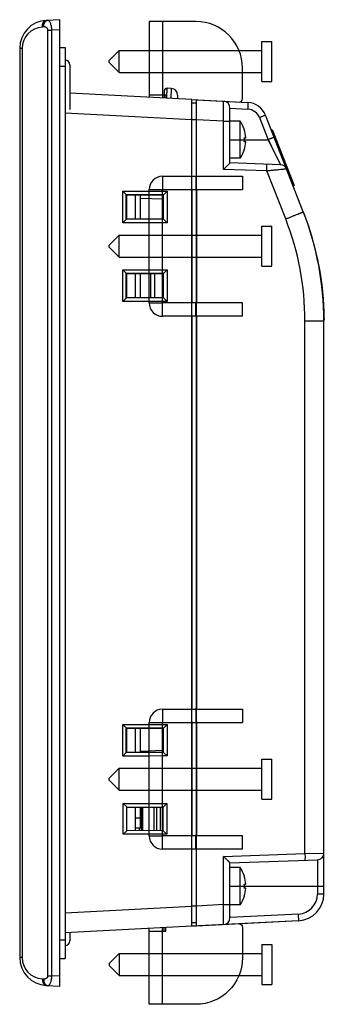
# Model space of a CAD drawing. Header units: millimetres. Extents: x 0 to 1189, y 0 to 841.
# Tile 12 of 22: x 641 to 687, y 370 to 518. Entities that reach past the tile are written whole.
import ezdxf

# ---------------------------------------------------------------- set-up
doc = ezdxf.new("R2010")
doc.units = ezdxf.units.MM
doc.header["$LTSCALE"] = 65.395
doc.layers.get('0').update_dxf_attribs({"linetype": 'CONTINUOUS'})
for name, color, linetype in [('CLAMP-RX-SHAPE', 7, 'CONTINUOUS'), ('CONNECTOR_GUIDE-RW07-SHAPE', 7, 'CONTINUOUS'), ('EMI_GASKET_CONNECTOR-SHAPE', 7, 'CONTINUOUS'), ('FRONT_CASE-RW07-SHAPE', 7, 'CONTINUOUS'), ('ISO7045-M3X8-4_8-SHAPE', 7, 'CONTINUOUS'), ('LCD-070JIE2757-SHAPE', 7, 'CONTINUOUS'), ('LCD_-HD070IE1029-A2_INOON-SHAPE', 7, 'CONTINUOUS'), ('LCD_BRACKET-RW07-SHAPE', 7, 'CONTINUOUS'), ('REAR_CASE-RW07-SHAPE', 7, 'CONTINUOUS'), ('SD_COVER_RX_WIDE-SHAPE', 7, 'CONTINUOUS'), ('SEAL_GASKET_RW07-SHAPE', 7, 'CONTINUOUS')]:
    doc.layers.add(name, color=color, linetype=linetype)

# ---------------------------------------------------------------- blocks, each defined once
blk = doc.blocks.new('EWRWER')
at = {"color": 3}
for p, q in [((458.67, 379.72), (460.17, 379.72)), ((437.27, 378.37), (435.77, 376.87)), ((437.27, 378.37), (458.67, 378.37)), ((435.77, 376.57), (437.27, 375.07)), ((437.27, 375.07), (458.67, 375.07)), ((458.67, 373.72), (460.17, 373.72))]:
    blk.add_line(p, q, dxfattribs=at)
at = {"layer": 'CLAMP-RX-SHAPE', "color": 3, "linetype": 'Continuous'}
for p, q in [((441.77, 382.72), (441.77, 371.35)), ((448.77, 382.72), (441.77, 382.72)), ((443.77, 382.72), (443.77, 371.72)), ((458.67, 373.72), (458.67, 379.72)), ((458.67, 373.72), (458.67, 379.72)), ((460.17, 373.72), (460.17, 379.72)), ((460.17, 373.72), (460.17, 379.72)), ((437.27, 375.07), (437.27, 378.37)), ((437.27, 375.07), (437.27, 378.37)), ((435.77, 376.57), (435.77, 376.87)), ((435.77, 376.57), (435.77, 376.87)), ((455.77, 371.14), (455.77, 375.72)), ((441.77, 371.72), (444.27, 371.72)), ((443.77, 371.72), (443.77, 371.24)), ((444.27, 371.72), (444.27, 371.22))]:
    blk.add_line(p, q, dxfattribs=at)
for centre, radius, start, end in [((448.77, 375.72), 7, 0, 90), ((455.27, 371.14), 0.5, 267, 360)]:
    blk.add_arc(centre, radius, start, end, dxfattribs=at)
at = {"layer": 'SD_COVER_RX_WIDE-SHAPE', "color": 3, "linetype": 'Continuous'}
blk.add_line((444.03, 371.72), (444.03, 371.23), dxfattribs=at)
blk = doc.blocks.new('DFSFD')
at = {"color": 3}
for p, q in [((458.67, 414.71), (460.17, 414.71)), ((437.27, 413.36), (435.77, 411.86)), ((437.27, 413.36), (458.67, 413.36)), ((435.77, 411.56), (437.27, 410.06)), ((437.27, 410.06), (458.67, 410.06)), ((458.67, 408.71), (460.17, 408.71))]:
    blk.add_line(p, q, dxfattribs=at)
at = {"layer": 'CLAMP-RX-SHAPE', "color": 3, "linetype": 'Continuous'}
for p, q in [((458.67, 408.71), (458.67, 414.71)), ((458.67, 408.71), (458.67, 414.71)), ((460.17, 408.71), (460.17, 414.71)), ((460.17, 408.71), (460.17, 414.71)), ((437.27, 410.06), (437.27, 413.36)), ((437.27, 410.06), (437.27, 413.36)), ((435.77, 411.56), (435.77, 411.86)), ((435.77, 411.56), (435.77, 411.86))]:
    blk.add_line(p, q, dxfattribs=at)
blk = doc.blocks.new('EREWRE')
at = {"layer": 'CLAMP-RX-SHAPE', "color": 3, "linetype": 'Continuous'}
for p, q in [((443.77, 359.5), (443.77, 357.5)), ((443.77, 359.5), (455.77, 359.5)), ((455.77, 359.5), (455.77, 357.5)), ((441.77, 340.5), (441.77, 357.5)), ((441.77, 357.5), (443.77, 357.5)), ((443.77, 340.5), (443.77, 357.5)), ((443.77, 357.5), (455.77, 357.5)), ((441.77, 340.5), (443.77, 340.5)), ((443.77, 338.5), (443.77, 340.5)), ((455.77, 340.5), (443.77, 340.5)), ((455.77, 338.5), (455.77, 340.5)), ((455.77, 338.5), (443.77, 338.5))]:
    blk.add_line(p, q, dxfattribs=at)
for centre, start, end in [((443.77, 357.5), 90, 180), ((443.77, 340.5), 180, 270)]:
    blk.add_arc(centre, 2, start, end, dxfattribs=at)

msp = doc.modelspace()

# ---------------------------------------------------------------- linework, layer by layer
at = {"layer": 'CLAMP-RX-SHAPE', "color": 7, "linetype": 'Continuous'}
for p, q in [((667.032, 505.715), (667.732, 505.679)), ((667.632, 494.201), (667.632, 492.201)), ((662.632, 490.901), (662.732, 490.901)), ((662.732, 488.301), (662.632, 488.301)), ((662.732, 479.101), (662.632, 479.101)), ((662.632, 476.501), (662.732, 476.501)), ((667.632, 473.201), (667.632, 475.201)), ((667.632, 414.401), (667.632, 412.401)), ((662.632, 411.101), (662.732, 411.101)), ((662.732, 408.501), (662.632, 408.501)), ((662.704, 399.301), (662.632, 399.301)), ((662.632, 396.701), (662.704, 396.701)), ((667.632, 393.401), (667.632, 395.401)), ((667.732, 381.723), (667.032, 381.686))]:
    msp.add_line(p, q, dxfattribs=at)
at = {"layer": 'CONNECTOR_GUIDE-RW07-SHAPE', "color": 7, "linetype": 'Continuous'}
for p, q in [((661.332, 399.571), (661.332, 396.03)), ((661.732, 399.571), (661.732, 396.03))]:
    msp.add_line(p, q, dxfattribs=at)
at = {"layer": 'EMI_GASKET_CONNECTOR-SHAPE', "color": 7, "linetype": 'Continuous'}
msp.add_line((661.432, 479.601), (661.432, 476.001), dxfattribs=at)
at = {"layer": 'FRONT_CASE-RW07-SHAPE', "color": 7, "linetype": 'Continuous'}
for p, q in [((647.232, 517.701), (645.212, 517.595)), ((647.232, 517.701), (645.212, 517.595)), ((647.232, 372.701), (647.232, 517.701)), ((647.232, 372.701), (647.232, 517.701)), ((644.829, 516.607), (644.625, 516.596)), ((644.829, 516.607), (644.625, 516.596)), ((645.47, 374.26), (645.47, 516.141)), ((645.47, 516.141), (646.057, 516.141)), ((645.47, 374.26), (645.47, 516.141)), ((645.47, 516.141), (646.057, 516.141)), ((647.232, 516.203), (646.057, 516.141)), ((647.232, 516.203), (646.057, 516.141)), ((646.057, 374.26), (646.057, 516.141)), ((646.057, 374.26), (646.057, 516.141)), ((641.232, 513.401), (641.232, 377.001)), ((641.592, 513.401), (641.232, 513.401)), ((641.232, 513.401), (641.232, 377.001)), ((641.592, 513.401), (641.232, 513.401)), ((641.592, 513.401), (641.592, 377.001)), ((641.592, 513.401), (641.592, 377.001)), ((667.032, 505.715), (648.732, 506.674)), ((667.032, 505.715), (648.732, 506.674)), ((667.032, 494.201), (667.032, 505.715)), ((667.032, 381.686), (667.032, 505.715)), ((667.732, 505.179), (667.032, 505.185)), ((667.732, 505.179), (667.032, 505.185)), ((648.032, 503.715), (667.032, 502.719)), ((648.032, 503.715), (667.032, 502.719)), ((667.732, 502.683), (667.032, 502.683)), ((667.732, 502.683), (667.032, 502.683)), ((656.689, 487.23), (656.689, 491.971)), ((657.197, 491.463), (656.689, 491.971)), ((656.689, 491.971), (660.632, 491.967)), ((656.689, 487.23), (656.689, 491.971)), ((657.197, 491.463), (656.689, 491.971)), ((656.689, 491.971), (663.324, 491.965)), ((662.632, 491.966), (663.324, 491.965)), ((662.788, 491.429), (663.324, 491.965)), ((662.788, 491.429), (663.324, 491.965)), ((663.324, 491.965), (663.324, 487.236)), ((663.324, 491.965), (663.324, 487.236)), ((667.032, 492.201), (667.032, 475.201)), ((657.197, 487.738), (657.197, 491.463)), ((657.198, 491.435), (657.197, 491.463)), ((657.197, 487.738), (657.197, 491.463)), ((657.198, 491.435), (657.197, 491.463)), ((657.232, 491.401), (657.198, 491.435)), ((657.198, 491.435), (660.632, 491.431)), ((657.232, 491.401), (657.198, 491.435)), ((657.198, 491.435), (662.788, 491.429)), ((657.232, 491.401), (657.232, 487.801)), ((660.632, 491.401), (657.232, 491.401)), ((657.232, 491.401), (657.232, 487.801)), ((662.732, 491.401), (657.232, 491.401)), ((658.532, 491.401), (658.532, 487.801)), ((662.632, 491.429), (662.788, 491.429)), ((662.732, 491.401), (662.632, 491.401)), ((662.732, 491.401), (662.76, 491.429)), ((662.732, 491.401), (662.76, 491.429)), ((662.732, 487.801), (662.732, 491.401)), ((662.732, 487.801), (662.732, 491.401)), ((662.76, 491.429), (662.76, 487.772)), ((662.76, 491.429), (662.788, 491.429)), ((662.76, 491.429), (662.76, 487.772)), ((662.76, 491.429), (662.788, 491.429)), ((657.197, 487.738), (656.689, 487.23)), ((657.197, 487.738), (656.689, 487.23)), ((657.197, 487.738), (657.198, 487.767)), ((657.197, 487.738), (657.198, 487.767)), ((657.232, 487.801), (657.198, 487.767)), ((657.232, 487.801), (657.198, 487.767)), ((662.788, 487.772), (657.198, 487.767)), ((660.632, 487.77), (657.198, 487.767)), ((657.232, 487.801), (660.632, 487.801)), ((657.232, 487.801), (662.732, 487.801)), ((662.632, 487.801), (662.732, 487.801)), ((662.788, 487.772), (662.632, 487.772)), ((662.732, 487.801), (662.76, 487.772)), ((662.732, 487.801), (662.76, 487.772)), ((662.788, 487.772), (662.76, 487.772)), ((662.788, 487.772), (662.76, 487.772)), ((662.788, 487.772), (663.324, 487.236)), ((662.788, 487.772), (663.324, 487.236)), ((663.324, 487.236), (656.689, 487.23)), ((660.632, 487.234), (656.689, 487.23)), ((663.324, 487.236), (662.632, 487.236)), ((656.689, 475.43), (656.689, 480.171)), ((657.197, 479.663), (656.689, 480.171)), ((656.689, 480.171), (660.632, 480.167)), ((656.689, 475.43), (656.689, 480.171)), ((657.197, 479.663), (656.689, 480.171)), ((656.689, 480.171), (663.324, 480.165)), ((662.632, 480.166), (663.324, 480.165)), ((662.788, 479.629), (663.324, 480.165)), ((662.788, 479.629), (663.324, 480.165)), ((663.324, 480.165), (663.324, 475.436)), ((663.324, 480.165), (663.324, 475.436)), ((657.197, 475.938), (657.197, 479.663)), ((657.198, 479.635), (657.197, 479.663)), ((657.197, 475.938), (657.197, 479.663)), ((657.198, 479.635), (657.197, 479.663)), ((657.232, 479.601), (657.198, 479.635)), ((657.198, 479.635), (660.632, 479.631)), ((657.232, 479.601), (657.198, 479.635)), ((657.198, 479.635), (662.788, 479.629)), ((657.232, 479.601), (657.232, 476.001)), ((660.632, 479.601), (657.232, 479.601)), ((657.232, 479.601), (657.232, 476.001)), ((662.732, 479.601), (657.232, 479.601)), ((658.532, 479.601), (658.532, 476.001)), ((662.632, 479.629), (662.788, 479.629)), ((662.732, 479.601), (662.632, 479.601)), ((662.732, 479.601), (662.76, 479.629)), ((662.732, 479.601), (662.76, 479.629)), ((662.732, 476.001), (662.732, 479.601)), ((662.732, 476.001), (662.732, 479.601)), ((662.76, 479.629), (662.76, 475.972)), ((662.76, 479.629), (662.788, 479.629)), ((662.76, 479.629), (662.76, 475.972)), ((662.76, 479.629), (662.788, 479.629)), ((657.197, 475.938), (656.689, 475.43)), ((657.197, 475.938), (656.689, 475.43)), ((657.197, 475.938), (657.198, 475.967)), ((657.197, 475.938), (657.198, 475.967)), ((657.232, 476.001), (657.198, 475.967)), ((657.232, 476.001), (657.198, 475.967)), ((662.788, 475.972), (657.198, 475.967)), ((660.632, 475.97), (657.198, 475.967)), ((657.232, 476.001), (660.632, 476.001)), ((657.232, 476.001), (662.732, 476.001)), ((662.632, 476.001), (662.732, 476.001)), ((662.788, 475.972), (662.632, 475.972)), ((662.732, 476.001), (662.76, 475.972)), ((662.732, 476.001), (662.76, 475.972)), ((662.788, 475.972), (662.76, 475.972)), ((662.788, 475.972), (662.76, 475.972)), ((662.788, 475.972), (663.324, 475.436)), ((662.788, 475.972), (663.324, 475.436)), ((663.324, 475.436), (656.689, 475.43)), ((660.632, 475.434), (656.689, 475.43)), ((663.324, 475.436), (662.632, 475.436)), ((667.032, 473.201), (667.032, 414.401)), ((667.032, 412.401), (667.032, 395.401)), ((656.689, 407.23), (656.689, 411.971)), ((657.197, 411.463), (656.689, 411.971)), ((656.689, 411.971), (660.632, 411.967)), ((656.689, 407.23), (656.689, 411.971)), ((657.197, 411.463), (656.689, 411.971)), ((656.689, 411.971), (663.324, 411.965)), ((657.198, 411.435), (657.197, 411.463)), ((657.197, 407.738), (657.197, 411.463)), ((657.198, 411.435), (657.197, 411.463)), ((657.197, 407.738), (657.197, 411.463)), ((657.232, 411.401), (657.198, 411.435)), ((657.198, 411.435), (660.632, 411.431)), ((657.232, 411.401), (657.198, 411.435)), ((657.198, 411.435), (662.788, 411.429)), ((657.232, 411.401), (657.232, 407.801)), ((660.632, 411.401), (657.232, 411.401)), ((657.232, 411.401), (657.232, 407.801)), ((662.732, 411.401), (657.232, 411.401)), ((658.532, 411.401), (658.532, 407.801)), ((658.532, 411.401), (658.532, 407.801)), ((662.632, 411.966), (663.324, 411.965)), ((662.632, 411.429), (662.788, 411.429)), ((662.732, 411.401), (662.632, 411.401)), ((662.732, 411.401), (662.76, 411.429)), ((662.732, 411.401), (662.76, 411.429)), ((662.732, 407.801), (662.732, 411.401)), ((662.732, 407.801), (662.732, 411.401)), ((662.76, 411.429), (662.76, 407.772)), ((662.76, 411.429), (662.788, 411.429)), ((662.76, 411.429), (662.76, 407.772)), ((662.76, 411.429), (662.788, 411.429)), ((662.788, 411.429), (663.324, 411.965)), ((662.788, 411.429), (663.324, 411.965)), ((663.324, 411.965), (663.324, 407.236)), ((663.324, 411.965), (663.324, 407.236)), ((657.197, 407.738), (656.689, 407.23)), ((657.197, 407.738), (656.689, 407.23)), ((657.197, 407.738), (657.198, 407.767)), ((657.197, 407.738), (657.198, 407.767)), ((657.232, 407.801), (657.198, 407.767)), ((657.232, 407.801), (657.198, 407.767)), ((662.788, 407.772), (657.198, 407.767)), ((660.632, 407.77), (657.198, 407.767)), ((657.232, 407.801), (660.632, 407.801)), ((657.232, 407.801), (662.732, 407.801)), ((662.632, 407.801), (662.732, 407.801)), ((662.788, 407.772), (662.632, 407.772)), ((662.732, 407.801), (662.76, 407.772)), ((662.732, 407.801), (662.76, 407.772)), ((662.788, 407.772), (662.76, 407.772)), ((662.788, 407.772), (662.76, 407.772)), ((662.788, 407.772), (663.324, 407.236)), ((662.788, 407.772), (663.324, 407.236)), ((663.324, 407.236), (656.689, 407.23)), ((660.632, 407.234), (656.689, 407.23)), ((663.324, 407.236), (662.632, 407.236)), ((656.758, 400.103), (663.268, 400.109)), ((656.758, 400.103), (660.632, 400.106)), ((657.266, 399.595), (656.758, 400.103)), ((656.758, 395.499), (656.758, 400.103)), ((657.266, 399.595), (656.758, 400.103)), ((656.758, 395.499), (656.758, 400.103)), ((657.265, 399.567), (662.731, 399.572)), ((657.265, 399.567), (660.632, 399.57)), ((657.266, 396.007), (657.266, 399.595)), ((657.266, 396.007), (657.266, 399.595)), ((658.532, 399.568), (658.532, 396.033)), ((658.532, 399.568), (658.532, 396.033)), ((662.632, 400.108), (663.268, 400.109)), ((662.632, 399.572), (662.731, 399.572)), ((662.704, 399.573), (662.704, 396.028)), ((662.704, 399.573), (662.704, 396.028)), ((662.731, 399.572), (663.268, 400.109)), ((662.731, 399.572), (663.268, 400.109)), ((663.268, 400.109), (663.268, 395.492)), ((663.268, 400.109), (663.268, 395.492)), ((657.266, 396.007), (656.758, 395.499)), ((657.266, 396.007), (656.758, 395.499)), ((660.632, 396.031), (657.265, 396.034)), ((662.731, 396.029), (657.265, 396.034)), ((662.731, 396.029), (662.632, 396.029)), ((662.731, 396.029), (663.268, 395.492)), ((662.731, 396.029), (663.268, 395.492)), ((660.632, 395.495), (656.758, 395.499)), ((663.268, 395.492), (656.758, 395.499)), ((663.268, 395.492), (662.632, 395.493)), ((667.032, 381.686), (667.032, 393.401)), ((648.032, 383.686), (667.032, 384.682)), ((648.032, 383.686), (667.032, 384.682)), ((667.732, 384.718), (667.032, 384.718)), ((667.732, 384.718), (667.032, 384.718)), ((667.032, 381.686), (648.032, 380.69)), ((667.032, 381.686), (648.032, 380.69)), ((667.732, 382.223), (667.032, 382.216)), ((667.732, 382.223), (667.032, 382.216)), ((641.592, 377.001), (641.232, 377.001)), ((641.592, 377.001), (641.232, 377.001)), ((644.625, 373.805), (644.829, 373.794)), ((644.625, 373.805), (644.829, 373.794)), ((645.47, 374.26), (646.057, 374.26)), ((645.47, 374.26), (646.057, 374.26)), ((647.232, 374.199), (646.057, 374.26)), ((647.232, 374.199), (646.057, 374.26)), ((645.212, 372.806), (647.232, 372.701)), ((645.212, 372.806), (647.232, 372.701))]:
    msp.add_line(p, q, dxfattribs=at)
for centre, radius, start, end in [((645.432, 513.401), 4.2, 93, 180), ((645.432, 513.401), 4.2, 93, 180), ((644.792, 513.401), 3.2, 92.99993, 180.00007), ((644.792, 513.401), 3.2, 92.99993, 180.00007), ((645.432, 377.001), 4.2, 180, 267), ((645.432, 377.001), 4.2, 180, 267), ((644.792, 377.001), 3.2, 179.99983, 267.00017), ((644.792, 377.001), 3.2, 179.99983, 267.00017)]:
    msp.add_arc(centre, radius, start, end, dxfattribs=at)
for points, knots in [([(644.625, 516.596), (644.621, 516.722), (644.642, 516.963), (644.759, 517.284), (644.95, 517.52), (645.129, 517.59), (645.212, 517.595)], [0, 0, 0, 0, 0.2983266, 0.5701306, 0.8015102, 1, 1, 1, 1]), ([(644.829, 516.607), (644.824, 516.772), (644.86, 517.08), (645.009, 517.362), (645.11, 517.461)], [0, 0, 0, 0, 0.5393753, 1, 1, 1, 1]), ([(645.11, 517.461), (645.153, 517.503), (645.247, 517.572), (645.361, 517.603), (645.416, 517.605)], [0, 0, 0, 0, 0.5202697, 1, 1, 1, 1]), ([(646.057, 516.141), (646.05, 516.34), (646.018, 516.628), (645.929, 516.984), (645.847, 517.204), (645.753, 517.38), (645.649, 517.51), (645.537, 517.59), (645.454, 517.607), (645.416, 517.605)], [0, 0, 0, 0, 0.3496711, 0.5065499, 0.6445334, 0.7612391, 0.8566833, 0.9338214, 1, 1, 1, 1]), ([(646.057, 516.141), (646.05, 516.34), (646.018, 516.628), (645.929, 516.984), (645.847, 517.204), (645.753, 517.38), (645.649, 517.51), (645.537, 517.59), (645.454, 517.607), (645.416, 517.605)], [0, 0, 0, 0, 0.3496711, 0.5065499, 0.6445334, 0.7612391, 0.8566833, 0.9338214, 1, 1, 1, 1]), ([(645.47, 516.141), (645.47, 516.224), (645.414, 516.384), (645.234, 516.53), (645.034, 516.601), (644.896, 516.61), (644.829, 516.607)], [0, 0, 0, 0, 0.2831123, 0.5349372, 0.7701088, 1, 1, 1, 1]), ([(645.47, 516.141), (645.47, 516.224), (645.414, 516.384), (645.234, 516.53), (645.034, 516.601), (644.896, 516.61), (644.829, 516.607)], [0, 0, 0, 0, 0.2831123, 0.5349372, 0.7701088, 1, 1, 1, 1]), ([(644.625, 373.805), (644.621, 373.68), (644.642, 373.438), (644.759, 373.117), (644.95, 372.882), (645.129, 372.811), (645.212, 372.806)], [0, 0, 0, 0, 0.2983266, 0.5701306, 0.8015102, 1, 1, 1, 1]), ([(644.625, 373.805), (644.621, 373.68), (644.642, 373.438), (644.759, 373.117), (644.95, 372.882), (645.129, 372.811), (645.212, 372.806)], [0, 0, 0, 0, 0.2983266, 0.5701306, 0.8015102, 1, 1, 1, 1]), ([(644.829, 373.794), (644.824, 373.63), (644.86, 373.321), (645.009, 373.039), (645.11, 372.94)], [0, 0, 0, 0, 0.5393755, 1, 1, 1, 1]), ([(644.829, 373.794), (644.824, 373.63), (644.86, 373.321), (645.009, 373.039), (645.11, 372.94)], [0, 0, 0, 0, 0.5393755, 1, 1, 1, 1]), ([(644.829, 373.794), (644.896, 373.791), (645.034, 373.8), (645.234, 373.871), (645.414, 374.018), (645.47, 374.177), (645.47, 374.26)], [0, 0, 0, 0, 0.2300795, 0.4653923, 0.7172107, 1, 1, 1, 1]), ([(644.829, 373.794), (644.896, 373.791), (645.034, 373.8), (645.234, 373.871), (645.414, 374.018), (645.47, 374.177), (645.47, 374.26)], [0, 0, 0, 0, 0.2300795, 0.4653923, 0.7172107, 1, 1, 1, 1]), ([(645.416, 372.796), (645.454, 372.794), (645.537, 372.811), (645.649, 372.892), (645.753, 373.021), (645.889, 373.277), (646.009, 373.696), (646.05, 374.061), (646.057, 374.26)], [0, 0, 0, 0, 0.0662485, 0.1434605, 0.238992, 0.3557771, 0.6502856, 1, 1, 1, 1]), ([(645.416, 372.796), (645.454, 372.794), (645.537, 372.811), (645.649, 372.892), (645.753, 373.021), (645.889, 373.277), (646.009, 373.696), (646.05, 374.061), (646.057, 374.26)], [0, 0, 0, 0, 0.0662485, 0.1434605, 0.238992, 0.3557771, 0.6502856, 1, 1, 1, 1]), ([(645.11, 372.94), (645.153, 372.899), (645.247, 372.829), (645.361, 372.799), (645.416, 372.796)], [0, 0, 0, 0, 0.5202695, 1, 1, 1, 1]), ([(645.11, 372.94), (645.153, 372.899), (645.247, 372.829), (645.361, 372.799), (645.416, 372.796)], [0, 0, 0, 0, 0.5202695, 1, 1, 1, 1])]:
    msp.add_open_spline(points, degree=3, knots=knots, dxfattribs=at)
at = {"layer": 'ISO7045-M3X8-4_8-SHAPE', "color": 7, "linetype": 'Continuous'}
for p, q in [((672.732, 502.501), (672.732, 502.423)), ((674.283, 502.501), (672.732, 502.501)), ((674.283, 496.901), (674.283, 502.501)), ((674.901, 501.201), (674.91, 501.201)), ((674.901, 500.001), (675.123, 500.001)), ((675.123, 499.401), (674.901, 499.401)), ((674.91, 498.201), (674.901, 498.201)), ((674.283, 496.901), (672.732, 496.901)), ((674.283, 390.501), (672.732, 390.501)), ((674.283, 384.901), (674.283, 390.501)), ((674.901, 389.201), (674.91, 389.201)), ((674.901, 388.001), (675.123, 388.001)), ((675.123, 387.401), (674.901, 387.401)), ((674.91, 386.201), (674.901, 386.201)), ((672.732, 384.901), (672.732, 384.978)), ((674.283, 384.901), (672.732, 384.901))]:
    msp.add_line(p, q, dxfattribs=at)
for centre, radius, start, end in [((670.141, 499.701), 5, 17.4576, 34.0558), ((670.141, 499.701), 4.991, 3.44603, 17.49013), ((670.141, 499.701), 4.77, 356.39388, 3.60612), ((670.141, 499.701), 4.991, 342.50987, 356.55397), ((670.141, 499.701), 5, 325.9442, 342.5424), ((670.141, 387.701), 5, 17.4576, 34.0558), ((670.141, 387.701), 4.991, 3.44603, 17.49013), ((670.141, 387.701), 4.77, 356.39388, 3.60612), ((670.141, 387.701), 4.991, 342.50987, 356.55397), ((670.141, 387.701), 5, 325.9442, 342.5424)]:
    msp.add_arc(centre, radius, start, end, dxfattribs=at)
at = {"layer": 'LCD-070JIE2757-SHAPE', "color": 7, "linetype": 'Continuous'}
for p, q in [((659.432, 407.974), (659.432, 407.801)), ((659.432, 407.974), (659.432, 407.801)), ((659.432, 399.569), (659.432, 396.032)), ((659.432, 399.569), (659.432, 396.032)), ((659.132, 396.474), (659.132, 396.032)), ((659.132, 396.474), (659.132, 396.032))]:
    msp.add_line(p, q, dxfattribs=at)
at = {"layer": 'LCD_-HD070IE1029-A2_INOON-SHAPE', "color": 7, "linetype": 'Continuous'}
for p, q in [((659.432, 399.441), (659.632, 399.441)), ((659.432, 399.441), (659.632, 399.441)), ((659.632, 399.441), (659.632, 396.032)), ((659.632, 399.441), (659.632, 396.032))]:
    msp.add_line(p, q, dxfattribs=at)
msp.add_arc((659.132, 399.441), 0.5, 0, 14.9486, dxfattribs=at)
msp.add_arc((659.132, 399.441), 0.5, 0, 14.9486, dxfattribs=at)
at = {"layer": 'LCD_BRACKET-RW07-SHAPE', "color": 7, "linetype": 'Continuous'}
for p, q in [((659.332, 487.801), (659.332, 491.401)), ((659.332, 490.928), (662.732, 490.809)), ((659.332, 476.001), (659.332, 479.601)), ((660.832, 479.601), (660.832, 476.001)), ((659.332, 407.801), (659.332, 411.401)), ((659.332, 407.801), (659.332, 411.401)), ((659.332, 407.974), (662.732, 408.092)), ((659.332, 407.974), (660.632, 408.019)), ((662.632, 408.089), (662.732, 408.092)), ((659.332, 396.476), (659.332, 399.569)), ((659.332, 396.476), (659.332, 399.569)), ((658.532, 397.969), (659.332, 397.976)), ((658.532, 397.969), (659.332, 397.976)), ((658.532, 396.469), (659.332, 396.476)), ((658.532, 396.469), (659.332, 396.476))]:
    msp.add_line(p, q, dxfattribs=at)
at = {"layer": 'REAR_CASE-RW07-SHAPE', "color": 7, "linetype": 'Continuous'}
for p, q in [((667.032, 505.715), (675.438, 505.275)), ((667.732, 494.201), (667.732, 505.679)), ((667.732, 505.679), (675.438, 505.275)), ((667.732, 381.723), (667.732, 505.679)), ((672.732, 496.199), (672.732, 504.468)), ((672.732, 496.199), (672.732, 504.468)), ((672.732, 504.417), (675.421, 504.276)), ((672.732, 504.417), (675.421, 504.276)), ((671.784, 502.47), (667.732, 502.683)), ((671.784, 502.47), (667.732, 502.683)), ((671.784, 495.235), (671.784, 502.47)), ((671.784, 502.47), (672.732, 502.47)), ((671.784, 495.235), (671.784, 502.47)), ((671.784, 502.47), (672.732, 502.47)), ((677.179, 503.008), (678.473, 499.701)), ((677.179, 503.008), (678.473, 499.701)), ((683.738, 488.898), (678.075, 503.372)), ((683.738, 488.898), (678.075, 503.372)), ((672.732, 499.701), (678.473, 499.701)), ((674.91, 499.701), (678.473, 499.701)), ((678.473, 499.701), (680.337, 495.935)), ((678.473, 499.701), (680.337, 495.935)), ((678.991, 498.657), (679.74, 497.144)), ((678.991, 498.657), (679.74, 497.144)), ((679.74, 497.144), (679.898, 496.823)), ((679.74, 497.144), (679.898, 496.823)), ((680.034, 496.548), (680.282, 496.047)), ((680.034, 496.548), (680.282, 496.047)), ((678.283, 495.008), (671.784, 495.235)), ((678.283, 495.008), (671.784, 495.235)), ((680.337, 495.935), (672.732, 496.201)), ((680.337, 495.935), (672.732, 496.201)), ((681.102, 487.805), (678.283, 495.008)), ((681.102, 487.805), (678.283, 495.008)), ((667.732, 492.201), (667.732, 475.201)), ((681.102, 487.805), (681.366, 487.909)), ((681.102, 487.805), (681.366, 487.909)), ((681.366, 487.909), (681.431, 487.934)), ((681.366, 487.909), (681.431, 487.934)), ((667.732, 473.201), (667.732, 414.401)), ((683.989, 392.593), (683.989, 472.502)), ((683.989, 472.502), (686.832, 472.502)), ((683.989, 392.593), (683.989, 472.502)), ((683.989, 472.502), (686.832, 472.502)), ((686.832, 386.519), (686.832, 472.502)), ((686.832, 386.519), (686.832, 472.502)), ((667.732, 412.401), (667.732, 395.401)), ((662.332, 396.029), (662.332, 399.572)), ((667.732, 381.723), (667.732, 393.401)), ((671.784, 392.166), (683.989, 392.593)), ((671.784, 392.166), (683.989, 392.593)), ((671.784, 384.931), (671.784, 392.166)), ((671.784, 384.931), (671.784, 392.166)), ((672.732, 391.201), (685.867, 391.659)), ((672.732, 391.201), (685.867, 391.659)), ((683.989, 392.593), (686.832, 392.659)), ((683.989, 392.593), (686.832, 392.659)), ((685.867, 391.659), (685.867, 386.519)), ((685.867, 391.659), (685.867, 386.519)), ((672.732, 382.934), (672.732, 391.202)), ((672.732, 382.934), (672.732, 391.202)), ((672.732, 387.701), (686.832, 387.701)), ((674.91, 387.701), (686.832, 387.701)), ((686.832, 386.519), (685.867, 386.519)), ((686.832, 386.519), (685.867, 386.519)), ((671.784, 384.931), (667.732, 384.718)), ((671.784, 384.931), (667.732, 384.718)), ((671.784, 384.931), (672.732, 384.931)), ((671.784, 384.931), (672.732, 384.931)), ((683.024, 383.524), (672.732, 382.984)), ((683.024, 383.524), (672.732, 382.984)), ((683.041, 382.525), (667.032, 381.686)), ((683.041, 382.525), (667.732, 381.723))]:
    msp.add_line(p, q, dxfattribs=at)
for points in [[(678.473, 499.701), (678.614, 499.417), (678.991, 498.657)], [(678.473, 499.701), (678.614, 499.417), (678.991, 498.657)], [(679.898, 496.823), (679.991, 496.636), (680.034, 496.548)], [(679.898, 496.823), (679.991, 496.636), (680.034, 496.548)], [(680.315, 495.98), (680.327, 495.956), (680.334, 495.941), (680.337, 495.935)], [(680.315, 495.98), (680.327, 495.956), (680.334, 495.941), (680.337, 495.935)]]:
    msp.add_lwpolyline(points, dxfattribs=at)
for centre, radius, start, end in [((671.732, 504.468), 1, 0, 87), ((671.732, 504.468), 1, 0, 87), ((675.281, 502.279), 3, 21.368, 87), ((675.281, 502.279), 3, 21.368, 87), ((675.316, 502.279), 2, 21.36808, 86.99992), ((675.316, 502.279), 2, 21.36808, 86.99992), ((680.302, 494.936), 1, 21.368, 88), ((680.302, 494.936), 1, 21.368, 88), ((641.989, 472.502), 42, 0, 21.368), ((641.989, 472.502), 42, 0, 21.368), ((641.832, 472.502), 45, 0, 21.368), ((641.832, 472.502), 45, 0, 21.368), ((685.832, 392.659), 1, 272, 0), ((685.832, 392.659), 1, 272, 0), ((682.867, 386.519), 3, 273.00031, 359.99969), ((682.867, 386.519), 3, 273.00031, 359.99969), ((682.832, 386.519), 4, 273, 0), ((682.832, 386.519), 4, 273, 0), ((671.732, 382.934), 1, 273, 0), ((671.732, 382.934), 1, 273, 0)]:
    msp.add_arc(centre, radius, start, end, dxfattribs=at)
for points, knots in [([(671.784, 502.47), (671.787, 502.665), (671.793, 503.047), (671.8, 503.602), (671.804, 504.113), (671.806, 504.503), (671.805, 504.778), (671.804, 504.953), (671.803, 505.103), (671.8, 505.229), (671.797, 505.327), (671.794, 505.393), (671.791, 505.431), (671.789, 505.45), (671.787, 505.46), (671.786, 505.466), (671.784, 505.466)], [0, 0, 0, 0, 0.1949537, 0.382374, 0.5551195, 0.7065398, 0.7724009, 0.8308282, 0.8812646, 0.9232323, 0.9563246, 0.9802411, 0.9886847, 0.9947672, 0.9984996, 1, 1, 1, 1]), ([(671.784, 502.47), (671.787, 502.665), (671.793, 503.047), (671.8, 503.602), (671.804, 504.113), (671.806, 504.503), (671.805, 504.778), (671.804, 504.953), (671.803, 505.103), (671.8, 505.229), (671.797, 505.327), (671.794, 505.393), (671.791, 505.431), (671.789, 505.45), (671.787, 505.46), (671.786, 505.466), (671.784, 505.466)], [0, 0, 0, 0, 0.1949537, 0.382374, 0.5551195, 0.7065398, 0.7724009, 0.8308282, 0.8812646, 0.9232323, 0.9563246, 0.9802411, 0.9886847, 0.9947672, 0.9984996, 1, 1, 1, 1]), ([(675.438, 505.275), (675.44, 505.275), (675.443, 505.266), (675.445, 505.253), (675.447, 505.228), (675.449, 505.179), (675.449, 505.095), (675.448, 504.973), (675.444, 504.823), (675.438, 504.653), (675.431, 504.468), (675.424, 504.341), (675.421, 504.276)], [0, 0, 0, 0, 0.005896, 0.0206444, 0.0446492, 0.0777862, 0.1701372, 0.2942873, 0.4455275, 0.6180111, 0.805318, 1, 1, 1, 1]), ([(675.438, 505.275), (675.44, 505.275), (675.443, 505.266), (675.445, 505.253), (675.447, 505.228), (675.449, 505.179), (675.449, 505.095), (675.448, 504.973), (675.444, 504.823), (675.438, 504.653), (675.431, 504.468), (675.424, 504.341), (675.421, 504.276)], [0, 0, 0, 0, 0.005896, 0.0206444, 0.0446492, 0.0777862, 0.1701372, 0.2942873, 0.4455275, 0.6180111, 0.805318, 1, 1, 1, 1]), ([(678.075, 503.372), (678.076, 503.37), (678.066, 503.368), (678.058, 503.361), (678.035, 503.352), (678.007, 503.34), (677.969, 503.324), (677.905, 503.297), (677.808, 503.258), (677.674, 503.204), (677.521, 503.142), (677.354, 503.076), (677.238, 503.031), (677.179, 503.008)], [0, 0, 0, 0, 0.0049452, 0.0192675, 0.0429338, 0.0757529, 0.1173944, 0.1675038, 0.2911694, 0.4422093, 0.6149925, 0.8033264, 1, 1, 1, 1]), ([(678.075, 503.372), (678.076, 503.37), (678.066, 503.368), (678.058, 503.361), (678.035, 503.352), (678.007, 503.34), (677.969, 503.324), (677.905, 503.297), (677.808, 503.258), (677.674, 503.204), (677.521, 503.142), (677.354, 503.076), (677.238, 503.031), (677.179, 503.008)], [0, 0, 0, 0, 0.0049452, 0.0192675, 0.0429338, 0.0757529, 0.1173944, 0.1675038, 0.2911694, 0.4422093, 0.6149925, 0.8033264, 1, 1, 1, 1]), ([(679.369, 500.065), (679.37, 500.063), (679.36, 500.061), (679.352, 500.054), (679.329, 500.045), (679.3, 500.033), (679.263, 500.017), (679.199, 499.99), (679.102, 499.951), (678.968, 499.897), (678.815, 499.835), (678.647, 499.769), (678.532, 499.724), (678.473, 499.701)], [0, 0, 0, 0, 0.0049452, 0.0192675, 0.0429338, 0.0757529, 0.1173944, 0.1675038, 0.2911694, 0.4422093, 0.6149925, 0.8033264, 1, 1, 1, 1]), ([(679.369, 500.065), (679.37, 500.063), (679.36, 500.061), (679.352, 500.054), (679.329, 500.045), (679.3, 500.033), (679.263, 500.017), (679.199, 499.99), (679.102, 499.951), (678.968, 499.897), (678.815, 499.835), (678.647, 499.769), (678.532, 499.724), (678.473, 499.701)], [0, 0, 0, 0, 0.0049452, 0.0192675, 0.0429338, 0.0757529, 0.1173944, 0.1675038, 0.2911694, 0.4422093, 0.6149925, 0.8033264, 1, 1, 1, 1]), ([(672.732, 496.199), (672.732, 496.195), (672.721, 496.183), (672.704, 496.159), (672.673, 496.125), (672.633, 496.082), (672.585, 496.031), (672.508, 495.951), (672.399, 495.841), (672.258, 495.699), (672.052, 495.495), (671.892, 495.34), (671.784, 495.235)], [0, 0, 0, 0, 0.0101386, 0.0327483, 0.0668127, 0.1107825, 0.1631204, 0.222356, 0.3567668, 0.5063035, 0.6656746, 1, 1, 1, 1]), ([(672.732, 496.199), (672.732, 496.195), (672.721, 496.183), (672.704, 496.159), (672.673, 496.125), (672.633, 496.082), (672.585, 496.031), (672.508, 495.951), (672.399, 495.841), (672.258, 495.699), (672.052, 495.495), (671.892, 495.34), (671.784, 495.235)], [0, 0, 0, 0, 0.0101386, 0.0327483, 0.0668127, 0.1107825, 0.1631204, 0.222356, 0.3567668, 0.5063035, 0.6656746, 1, 1, 1, 1]), ([(678.283, 495.008), (678.288, 495.135), (678.292, 495.32), (678.294, 495.556), (678.293, 495.705), (678.29, 495.828), (678.285, 495.911), (678.28, 495.961), (678.276, 495.985), (678.273, 495.999), (678.268, 496.007), (678.266, 496.007)], [0, 0, 0, 0, 0.3810106, 0.5530859, 0.7040125, 0.8279817, 0.9203383, 0.953584, 0.977811, 0.9929973, 1, 1, 1, 1]), ([(678.283, 495.008), (678.288, 495.135), (678.292, 495.32), (678.294, 495.556), (678.293, 495.705), (678.29, 495.828), (678.285, 495.911), (678.28, 495.961), (678.276, 495.985), (678.273, 495.999), (678.268, 496.007), (678.266, 496.007)], [0, 0, 0, 0, 0.3810106, 0.5530859, 0.7040125, 0.8279817, 0.9203383, 0.953584, 0.977811, 0.9929973, 1, 1, 1, 1]), ([(681.233, 495.3), (681.234, 495.299), (681.226, 495.299), (681.218, 495.296), (681.199, 495.294), (681.174, 495.291), (681.142, 495.287), (681.085, 495.28), (680.997, 495.271), (680.872, 495.258), (680.722, 495.242), (680.548, 495.225), (680.276, 495.198), (679.893, 495.16), (679.392, 495.112), (678.849, 495.061), (678.474, 495.026), (678.283, 495.008)], [0, 0, 0, 0, 0.0011958, 0.0048421, 0.010944, 0.0194886, 0.0304536, 0.0437986, 0.0774556, 0.1200676, 0.1711272, 0.2300735, 0.2962661, 0.4476567, 0.6194939, 0.80569, 1, 1, 1, 1]), ([(681.233, 495.3), (681.234, 495.299), (681.226, 495.299), (681.218, 495.296), (681.199, 495.294), (681.174, 495.291), (681.142, 495.287), (681.085, 495.28), (680.997, 495.271), (680.872, 495.258), (680.722, 495.242), (680.548, 495.225), (680.276, 495.198), (679.893, 495.16), (679.392, 495.112), (678.849, 495.061), (678.474, 495.026), (678.283, 495.008)], [0, 0, 0, 0, 0.0011958, 0.0048421, 0.010944, 0.0194886, 0.0304536, 0.0437986, 0.0774556, 0.1200676, 0.1711272, 0.2300735, 0.2962661, 0.4476567, 0.6194939, 0.80569, 1, 1, 1, 1]), ([(681.431, 487.934), (681.589, 487.997), (681.895, 488.118), (682.333, 488.294), (682.729, 488.455), (683.027, 488.578), (683.235, 488.665), (683.365, 488.72), (683.477, 488.769), (683.569, 488.81), (683.641, 488.843), (683.692, 488.868), (683.723, 488.884), (683.735, 488.893), (683.739, 488.896), (683.738, 488.898)], [0, 0, 0, 0, 0.2032894, 0.3941326, 0.5667743, 0.7158928, 0.7801752, 0.8369285, 0.8857195, 0.9261787, 0.9579948, 0.9809441, 0.9948715, 0.9984709, 1, 1, 1, 1]), ([(681.431, 487.934), (681.589, 487.997), (681.895, 488.118), (682.333, 488.294), (682.729, 488.455), (683.027, 488.578), (683.235, 488.665), (683.365, 488.72), (683.477, 488.769), (683.569, 488.81), (683.641, 488.843), (683.692, 488.868), (683.723, 488.884), (683.735, 488.893), (683.739, 488.896), (683.738, 488.898)], [0, 0, 0, 0, 0.2032894, 0.3941326, 0.5667743, 0.7158928, 0.7801752, 0.8369285, 0.8857195, 0.9261787, 0.9579948, 0.9809441, 0.9948715, 0.9984709, 1, 1, 1, 1]), ([(672.732, 391.202), (672.732, 391.206), (672.721, 391.219), (672.704, 391.242), (672.673, 391.276), (672.633, 391.319), (672.585, 391.37), (672.508, 391.45), (672.399, 391.56), (672.258, 391.702), (672.052, 391.906), (671.892, 392.061), (671.784, 392.166)], [0, 0, 0, 0, 0.0101386, 0.0327483, 0.0668127, 0.1107825, 0.1631204, 0.222356, 0.3567668, 0.5063035, 0.6656746, 1, 1, 1, 1]), ([(672.732, 391.202), (672.732, 391.206), (672.721, 391.219), (672.704, 391.242), (672.673, 391.276), (672.633, 391.319), (672.585, 391.37), (672.508, 391.45), (672.399, 391.56), (672.258, 391.702), (672.052, 391.906), (671.892, 392.061), (671.784, 392.166)], [0, 0, 0, 0, 0.0101386, 0.0327483, 0.0668127, 0.1107825, 0.1631204, 0.222356, 0.3567668, 0.5063035, 0.6656746, 1, 1, 1, 1]), ([(683.989, 392.593), (683.993, 392.465), (683.998, 392.28), (684, 392.045), (683.999, 391.895), (683.995, 391.773), (683.991, 391.689), (683.986, 391.64), (683.981, 391.615), (683.978, 391.601), (683.974, 391.593), (683.971, 391.593)], [0, 0, 0, 0, 0.3810106, 0.5530859, 0.7040125, 0.8279817, 0.9203384, 0.953584, 0.977811, 0.9929973, 1, 1, 1, 1]), ([(683.989, 392.593), (683.993, 392.465), (683.998, 392.28), (684, 392.045), (683.999, 391.895), (683.995, 391.773), (683.991, 391.689), (683.986, 391.64), (683.981, 391.615), (683.978, 391.601), (683.974, 391.593), (683.971, 391.593)], [0, 0, 0, 0, 0.3810106, 0.5530859, 0.7040125, 0.8279817, 0.9203384, 0.953584, 0.977811, 0.9929973, 1, 1, 1, 1]), ([(671.784, 381.935), (671.786, 381.935), (671.787, 381.942), (671.789, 381.951), (671.791, 381.97), (671.794, 382.008), (671.797, 382.074), (671.8, 382.172), (671.803, 382.298), (671.804, 382.448), (671.805, 382.623), (671.806, 382.898), (671.804, 383.288), (671.8, 383.799), (671.793, 384.354), (671.787, 384.736), (671.784, 384.931)], [0, 0, 0, 0, 0.0014996, 0.00523, 0.0113099, 0.0197508, 0.0436542, 0.0767359, 0.1186887, 0.1691176, 0.2275366, 0.2933921, 0.4447975, 0.6175448, 0.8050076, 1, 1, 1, 1]), ([(671.784, 381.935), (671.786, 381.935), (671.787, 381.942), (671.789, 381.951), (671.791, 381.97), (671.794, 382.008), (671.797, 382.074), (671.8, 382.172), (671.803, 382.298), (671.804, 382.448), (671.805, 382.623), (671.806, 382.898), (671.804, 383.288), (671.8, 383.799), (671.793, 384.354), (671.787, 384.736), (671.784, 384.931)], [0, 0, 0, 0, 0.0014996, 0.00523, 0.0113099, 0.0197508, 0.0436542, 0.0767359, 0.1186887, 0.1691176, 0.2275366, 0.2933921, 0.4447975, 0.6175448, 0.8050076, 1, 1, 1, 1]), ([(683.041, 382.525), (683.043, 382.525), (683.045, 382.534), (683.047, 382.547), (683.049, 382.572), (683.051, 382.621), (683.052, 382.705), (683.05, 382.827), (683.047, 382.976), (683.041, 383.147), (683.033, 383.331), (683.027, 383.459), (683.024, 383.524)], [0, 0, 0, 0, 0.005896, 0.0206444, 0.0446492, 0.0777862, 0.1701372, 0.2942873, 0.4455275, 0.6180111, 0.805318, 1, 1, 1, 1]), ([(683.041, 382.525), (683.043, 382.525), (683.045, 382.534), (683.047, 382.547), (683.049, 382.572), (683.051, 382.621), (683.052, 382.705), (683.05, 382.827), (683.047, 382.976), (683.041, 383.147), (683.033, 383.331), (683.027, 383.459), (683.024, 383.524)], [0, 0, 0, 0, 0.005896, 0.0206444, 0.0446492, 0.0777862, 0.1701372, 0.2942873, 0.4455275, 0.6180111, 0.805318, 1, 1, 1, 1])]:
    msp.add_open_spline(points, degree=3, knots=knots, dxfattribs=at)
at = {"layer": 'SD_COVER_RX_WIDE-SHAPE', "color": 7, "linetype": 'Continuous'}
for p, q in [((662.892, 507.013), (662.892, 505.932)), ((663.292, 505.911), (663.313, 507.412)), ((663.301, 506.523), (663.303, 506.706)), ((663.944, 507.379), (663.313, 507.412)), ((663.944, 507.379), (663.892, 505.88)), ((664.892, 506.381), (664.892, 505.827)), ((678.944, 501.152), (679.084, 501.207)), ((678.944, 501.152), (679.084, 501.207)), ((679.084, 501.207), (682.363, 492.825)), ((679.084, 501.207), (682.363, 492.825)), ((679.381, 500.034), (679.521, 500.089)), ((679.381, 500.034), (679.521, 500.089)), ((679.527, 499.663), (679.666, 499.717)), ((679.527, 499.663), (679.666, 499.717)), ((679.849, 498.838), (679.989, 498.893)), ((679.849, 498.838), (679.989, 498.893)), ((680.332, 497.604), (680.472, 497.659)), ((680.332, 497.604), (680.472, 497.659)), ((681.5, 494.619), (681.64, 494.673)), ((681.5, 494.619), (681.64, 494.673)), ((681.713, 494.074), (681.853, 494.129)), ((681.713, 494.074), (681.853, 494.129)), ((681.918, 493.551), (682.057, 493.606)), ((681.918, 493.551), (682.057, 493.606)), ((682.14, 492.983), (682.28, 493.037)), ((682.14, 492.983), (682.28, 493.037)), ((682.223, 492.77), (682.363, 492.825)), ((682.223, 492.77), (682.363, 492.825)), ((683.799, 488.743), (683.738, 488.898)), ((683.799, 488.743), (683.738, 488.898)), ((686.824, 472.847), (686.889, 472.847)), ((686.824, 472.847), (686.889, 472.847)), ((686.89, 472.814), (686.83, 472.59)), ((686.89, 472.814), (686.83, 472.59))]:
    msp.add_line(p, q, dxfattribs=at)
msp.add_lwpolyline([(663.311, 507.301), (663.313, 507.398), (663.313, 507.412)], dxfattribs=at)
for centre, radius, start, end in [((663.292, 507.013), 0.4, 87, 180), ((663.892, 506.381), 1, 0, 87), ((641.892, 472.347), 45, 0.59447, 21.368), ((641.892, 472.347), 45, 0.59447, 21.368)]:
    msp.add_arc(centre, radius, start, end, dxfattribs=at)
msp.add_open_spline([(683.797, 488.743), (683.797, 488.743), (683.798, 488.743), (683.799, 488.744), (683.799, 488.743)], degree=3, knots=[0, 0, 0, 0, 0.7313823, 1, 1, 1, 1], dxfattribs=at)
msp.add_open_spline([(683.797, 488.743), (683.797, 488.743), (683.798, 488.743), (683.799, 488.744), (683.799, 488.743)], degree=3, knots=[0, 0, 0, 0, 0.7313823, 1, 1, 1, 1], dxfattribs=at)
at = {"layer": 'SEAL_GASKET_RW07-SHAPE', "color": 7, "linetype": 'Continuous'}
for p, q in [((647.232, 513.538), (648.032, 513.538)), ((647.232, 513.538), (648.032, 513.538)), ((648.032, 513.538), (648.032, 376.863)), ((648.032, 513.538), (648.032, 376.863)), ((647.232, 510.74), (648.032, 510.74)), ((647.232, 510.74), (648.032, 510.74)), ((648.732, 510.911), (648.732, 504.211)), ((648.732, 510.911), (648.732, 504.211)), ((647.232, 379.661), (648.032, 379.661)), ((647.232, 379.661), (648.032, 379.661)), ((648.732, 380.727), (648.732, 379.49)), ((648.732, 380.727), (648.732, 379.49)), ((647.232, 376.863), (648.032, 376.863)), ((647.232, 376.863), (648.032, 376.863))]:
    msp.add_line(p, q, dxfattribs=at)
for centre, start, end in [((648.032, 510.911), 0, 90), ((648.032, 510.911), 0, 90), ((648.032, 379.49), 270, 0), ((648.032, 379.49), 270, 0)]:
    msp.add_arc(centre, 0.7, start, end, dxfattribs=at)

# ---------------------------------------------------------------- block references
for name, p in [('EWRWER', (218.866, 134.704)), ('EREWRE', (218.866, 134.704)), ('DFSFD', (218.866, 71.99)), ('EREWRE', (218.866, 54.754)), ('DFSFD', (218.866, -7.96))]:
    msp.add_blockref(name, p)
at = {"xscale": -1, "rotation": 180}
msp.add_blockref('EWRWER', (218.866, 752.698), dxfattribs=at)

doc.saveas('drawing.dxf')
